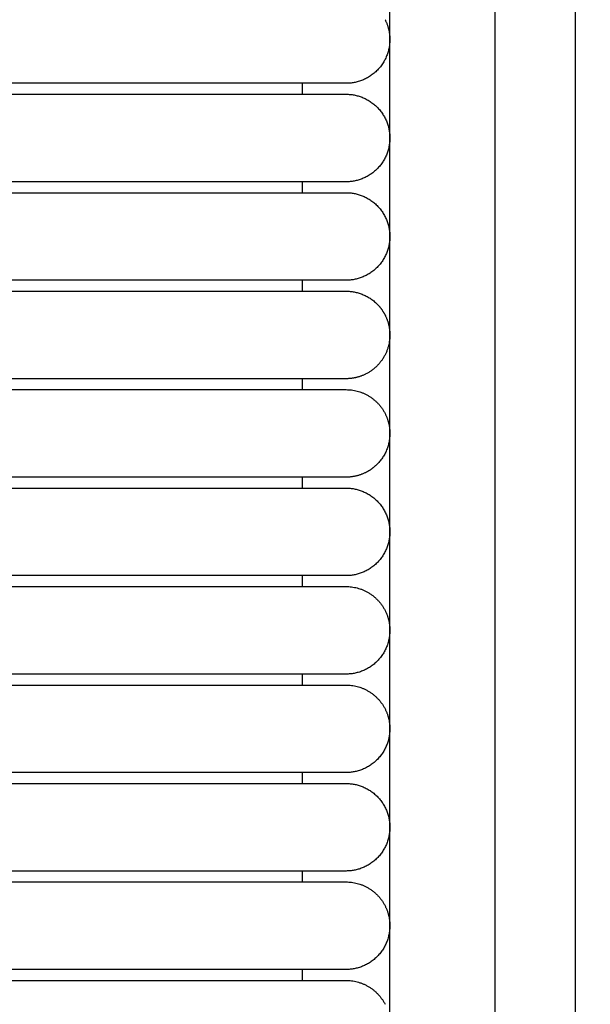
# Model space of a CAD drawing. Header units: millimetres. Extents: x -31695 to -19845, y -5614 to 7253.
# Tile 79 of 256: x -31380 to -31354, y 4724 to 4769. Entities that reach past the tile are written whole.
import ezdxf

# ---------------------------------------------------------------- set-up
doc = ezdxf.new("R2010")
doc.units = ezdxf.units.MM
doc.layers.add('2d', color=7, linetype='Continuous', true_color=0x000000)

msp = doc.modelspace()

# ---------------------------------------------------------------- linework, layer by layer
at = {"layer": '2d', "linetype": 'Continuous', "lineweight": -3}
msp.add_lwpolyline([(-31363.204, 4642.495), (-31363.204, 5407.495)], dxfattribs=at)
for points, knots in [([(-31357.749, 4624.902), (-31357.832, 4626.341), (-31357.901, 4627.78), (-31357.96, 4629.221), (-31358.024, 4630.779), (-31358.076, 4632.338), (-31358.12, 4633.897), (-31358.166, 4635.575), (-31358.204, 4637.252), (-31358.234, 4638.931), (-31358.268, 4640.756), (-31358.293, 4642.581), (-31358.313, 4644.407), (-31358.334, 4646.353), (-31358.349, 4648.299), (-31358.361, 4650.245), (-31358.373, 4652.277), (-31358.38, 4654.31), (-31358.385, 4656.342), (-31358.391, 4658.489), (-31358.393, 4660.636), (-31358.395, 4662.783), (-31358.397, 4666.01), (-31358.397, 4669.236), (-31358.397, 4672.463), (-31358.396, 4682.95), (-31358.396, 4693.438), (-31358.396, 4703.926), (-31358.396, 4715.826), (-31358.396, 4727.727), (-31358.396, 4739.627), (-31358.396, 4752.869), (-31358.396, 4766.11), (-31358.396, 4779.351), (-31358.396, 4793.947), (-31358.396, 4808.544), (-31358.396, 4823.14), (-31358.396, 4854.606), (-31358.396, 4886.071), (-31358.396, 4917.536), (-31358.396, 4950.544), (-31358.396, 4983.553), (-31358.396, 5016.561), (-31358.396, 5049.57), (-31358.396, 5082.578), (-31358.396, 5115.586), (-31358.396, 5131.318), (-31358.396, 5147.051), (-31358.396, 5162.784), (-31358.396, 5178.517), (-31358.396, 5194.251), (-31358.396, 5209.983), (-31358.396, 5217.281), (-31358.396, 5224.579), (-31358.396, 5231.877), (-31358.396, 5239.175), (-31358.396, 5246.473), (-31358.396, 5253.771), (-31358.396, 5259.091), (-31358.396, 5264.412), (-31358.396, 5269.732)], [0, 0, 0, 0, 4.32571, 4.32571, 4.32571, 9.006348, 9.006348, 9.006348, 14.041632, 14.041632, 14.041632, 19.519096, 19.519096, 19.519096, 25.35732, 25.35732, 25.35732, 31.454857, 31.454857, 31.454857, 37.895938, 37.895938, 37.895938, 47.575429, 47.575429, 47.575429, 79.038556, 79.038556, 79.038556, 114.740207, 114.740207, 114.740207, 154.464201, 154.464201, 154.464201, 198.253062, 198.253062, 198.253062, 292.648844, 292.648844, 292.648844, 391.674129, 391.674129, 391.674129, 490.698643, 490.698643, 490.698643, 537.896832, 537.896832, 537.896832, 585.096367, 585.096367, 585.096367, 606.990068, 606.990068, 606.990068, 628.884072, 628.884072, 628.884072, 644.845046, 644.845046, 644.845046, 644.845046]), ([(-31354.038, 4625.082), (-31354.121, 4626.499), (-31354.19, 4627.927), (-31354.249, 4629.346), (-31354.313, 4630.891), (-31354.365, 4632.436), (-31354.409, 4633.982), (-31354.456, 4635.649), (-31354.494, 4637.316), (-31354.525, 4638.984), (-31354.559, 4640.802), (-31354.585, 4642.619), (-31354.606, 4644.437), (-31354.628, 4646.378), (-31354.644, 4648.318), (-31354.656, 4650.259), (-31354.669, 4652.288), (-31354.677, 4654.317), (-31354.683, 4656.346), (-31354.69, 4658.491), (-31354.693, 4660.636), (-31354.695, 4662.782), (-31354.698, 4665.264), (-31354.699, 4667.746), (-31354.7, 4670.228), (-31354.7, 4670.972), (-31354.7, 4671.716), (-31354.7, 4672.46), (-31354.703, 4682.948), (-31354.706, 4693.436), (-31354.708, 4703.924), (-31354.71, 4715.824), (-31354.712, 4727.725), (-31354.714, 4739.626), (-31354.715, 4752.867), (-31354.717, 4766.109), (-31354.718, 4779.35), (-31354.719, 4793.947), (-31354.72, 4808.543), (-31354.721, 4823.14), (-31354.722, 4854.605), (-31354.723, 4886.07), (-31354.723, 4917.536), (-31354.723, 4950.544), (-31354.723, 4983.553), (-31354.723, 5016.561), (-31354.723, 5049.569), (-31354.723, 5082.578), (-31354.723, 5115.586), (-31354.723, 5131.319), (-31354.723, 5147.051), (-31354.722, 5162.784), (-31354.722, 5178.517), (-31354.721, 5194.251), (-31354.721, 5209.984), (-31354.72, 5217.282), (-31354.72, 5224.58), (-31354.719, 5231.878), (-31354.719, 5238.188), (-31354.718, 5244.497), (-31354.718, 5250.807)], [0, 0, 0, 0, 4.271346, 4.271346, 4.271346, 8.910793, 8.910793, 8.910793, 13.915218, 13.915218, 13.915218, 19.369775, 19.369775, 19.369775, 25.191998, 25.191998, 25.191998, 31.279337, 31.279337, 31.279337, 37.714779, 37.714779, 37.714779, 45.161136, 45.161136, 45.161136, 47.392834, 47.392834, 47.392834, 78.857016, 78.857016, 78.857016, 114.55941, 114.55941, 114.55941, 154.283912, 154.283912, 154.283912, 198.073133, 198.073133, 198.073133, 292.469323, 292.469323, 292.469323, 391.494727, 391.494727, 391.494727, 490.51936, 490.51936, 490.51936, 537.717708, 537.717708, 537.717708, 584.917492, 584.917492, 584.917492, 606.811354, 606.811354, 606.811354, 625.740521, 625.740521, 625.740521, 625.740521])]:
    msp.add_open_spline(points, degree=3, knots=knots, dxfattribs=at)
for points, weights, knots in [([(-31363.422, 4769.403), (-31363.204, 4768.975), (-31363.204, 4768.495), (-31363.204, 4767.667), (-31363.79, 4767.081), (-31364.376, 4766.495), (-31365.204, 4766.495)], [0.874965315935, 0.909550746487, 1, 0.853553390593, 0.853553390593, 0.853553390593, 1], [2.290392, 2.290392, 2.290392, 3.313708, 3.313708, 4.970563, 4.970563, 6.627417, 6.627417, 6.627417]), ([(-31365.204, 4766.495), (-31365.204, 4766.495), (-31367.255, 4766.495), (-31369.305, 4766.495), (-31372.204, 4766.495)], [1, 0.853553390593, 0.853553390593, 0.853553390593, 1], [0, 0, 0, 5.79899, 5.79899, 11.59798, 11.59798, 11.59798]), ([(-31372.204, 4765.995), (-31369.305, 4765.995), (-31367.255, 4765.995), (-31365.204, 4765.995), (-31365.204, 4765.995)], [1, 0.853553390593, 0.853553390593, 0.853553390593, 1], [0, 0, 0, 5.79899, 5.79899, 11.59798, 11.59798, 11.59798]), ([(-31365.204, 4765.995), (-31364.376, 4765.995), (-31363.79, 4765.409), (-31363.204, 4764.823), (-31363.204, 4763.995), (-31363.204, 4763.167), (-31363.79, 4762.581), (-31364.376, 4761.995), (-31365.204, 4761.995)], [1, 0.853553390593, 0.853553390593, 0.853553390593, 1, 0.853553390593, 0.853553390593, 0.853553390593, 1], [0, 0, 0, 1.656854, 1.656854, 3.313708, 3.313708, 4.970563, 4.970563, 6.627417, 6.627417, 6.627417]), ([(-31365.204, 4761.995), (-31365.204, 4761.995), (-31367.255, 4761.995), (-31369.305, 4761.995), (-31372.204, 4761.995)], [1, 0.853553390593, 0.853553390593, 0.853553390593, 1], [0, 0, 0, 5.79899, 5.79899, 11.59798, 11.59798, 11.59798]), ([(-31372.204, 4761.495), (-31369.305, 4761.495), (-31367.255, 4761.495), (-31365.204, 4761.495), (-31365.204, 4761.495)], [1, 0.853553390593, 0.853553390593, 0.853553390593, 1], [0, 0, 0, 5.79899, 5.79899, 11.59798, 11.59798, 11.59798]), ([(-31365.204, 4761.495), (-31363.204, 4761.495), (-31363.204, 4759.495), (-31363.204, 4757.495), (-31365.204, 4757.495)], [1, 0.707106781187, 1, 0.707106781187, 1], [6.283185, 6.283185, 6.283185, 9.424778, 9.424778, 12.566371, 12.566371, 12.566371]), ([(-31365.204, 4757.495), (-31365.204, 4757.495), (-31367.255, 4757.495), (-31369.305, 4757.495), (-31372.204, 4757.495)], [1, 0.853553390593, 0.853553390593, 0.853553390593, 1], [0, 0, 0, 5.79899, 5.79899, 11.59798, 11.59798, 11.59798]), ([(-31372.204, 4756.995), (-31369.305, 4756.995), (-31367.255, 4756.995), (-31365.204, 4756.995), (-31365.204, 4756.995)], [1, 0.853553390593, 0.853553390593, 0.853553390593, 1], [0, 0, 0, 5.79899, 5.79899, 11.59798, 11.59798, 11.59798]), ([(-31365.204, 4756.995), (-31364.376, 4756.995), (-31363.79, 4756.409), (-31363.566, 4756.185), (-31363.422, 4755.903)], [1, 0.853553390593, 0.853553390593, 0.853553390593, 0.874965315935], [0, 0, 0, 1.656854, 1.656854, 2.290392, 2.290392, 2.290392]), ([(-31363.422, 4755.903), (-31363.204, 4755.475), (-31363.204, 4754.995), (-31363.204, 4753.769), (-31364.296, 4753.213)], [0.874965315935, 0.909550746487, 1, 0.797556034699, 0.874965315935], [14.737798, 14.737798, 14.737798, 15.707963, 15.707963, 17.879391, 17.879391, 17.879391]), ([(-31365.204, 4752.995), (-31365.204, 4752.995), (-31367.255, 4752.995), (-31369.305, 4752.995), (-31372.204, 4752.995)], [1, 0.853553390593, 0.853553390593, 0.853553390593, 1], [0, 0, 0, 5.79899, 5.79899, 11.59798, 11.59798, 11.59798]), ([(-31372.204, 4752.495), (-31369.305, 4752.495), (-31367.255, 4752.495), (-31365.204, 4752.495), (-31365.204, 4752.495)], [1, 0.853553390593, 0.853553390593, 0.853553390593, 1], [0, 0, 0, 5.79899, 5.79899, 11.59798, 11.59798, 11.59798]), ([(-31363.422, 4751.403), (-31363.204, 4750.975), (-31363.204, 4750.495), (-31363.204, 4749.667), (-31363.79, 4749.081), (-31364.014, 4748.857), (-31364.296, 4748.713)], [0.874965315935, 0.909550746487, 1, 0.853553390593, 0.853553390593, 0.853553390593, 0.874965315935], [2.290392, 2.290392, 2.290392, 3.313708, 3.313708, 4.970563, 4.970563, 5.604101, 5.604101, 5.604101]), ([(-31365.204, 4748.495), (-31365.204, 4748.495), (-31367.255, 4748.495), (-31369.305, 4748.495), (-31372.204, 4748.495)], [1, 0.853553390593, 0.853553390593, 0.853553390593, 1], [0, 0, 0, 5.79899, 5.79899, 11.59798, 11.59798, 11.59798]), ([(-31372.204, 4747.995), (-31369.305, 4747.995), (-31367.255, 4747.995), (-31365.204, 4747.995), (-31365.204, 4747.995)], [1, 0.853553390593, 0.853553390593, 0.853553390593, 1], [0, 0, 0, 5.79899, 5.79899, 11.59798, 11.59798, 11.59798]), ([(-31365.204, 4747.995), (-31363.204, 4747.995), (-31363.204, 4745.995), (-31363.204, 4743.995), (-31365.204, 4743.995)], [1, 0.707106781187, 1, 0.707106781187, 1], [6.283185, 6.283185, 6.283185, 9.424778, 9.424778, 12.566371, 12.566371, 12.566371]), ([(-31365.204, 4743.995), (-31365.204, 4743.995), (-31367.255, 4743.995), (-31369.305, 4743.995), (-31372.204, 4743.995)], [1, 0.853553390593, 0.853553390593, 0.853553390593, 1], [0, 0, 0, 5.79899, 5.79899, 11.59798, 11.59798, 11.59798]), ([(-31372.204, 4743.495), (-31369.305, 4743.495), (-31367.255, 4743.495), (-31365.204, 4743.495), (-31365.204, 4743.495)], [1, 0.853553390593, 0.853553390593, 0.853553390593, 1], [0, 0, 0, 5.79899, 5.79899, 11.59798, 11.59798, 11.59798]), ([(-31363.422, 4742.403), (-31363.204, 4741.975), (-31363.204, 4741.495), (-31363.204, 4740.667), (-31363.79, 4740.081), (-31364.376, 4739.495), (-31365.204, 4739.495)], [0.874965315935, 0.909550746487, 1, 0.853553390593, 0.853553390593, 0.853553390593, 1], [2.290392, 2.290392, 2.290392, 3.313708, 3.313708, 4.970563, 4.970563, 6.627417, 6.627417, 6.627417]), ([(-31365.204, 4739.495), (-31365.204, 4739.495), (-31367.255, 4739.495), (-31369.305, 4739.495), (-31372.204, 4739.495)], [1, 0.853553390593, 0.853553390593, 0.853553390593, 1], [0, 0, 0, 5.79899, 5.79899, 11.59798, 11.59798, 11.59798]), ([(-31372.204, 4738.995), (-31369.305, 4738.995), (-31367.255, 4738.995), (-31365.204, 4738.995), (-31365.204, 4738.995)], [1, 0.853553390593, 0.853553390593, 0.853553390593, 1], [0, 0, 0, 5.79899, 5.79899, 11.59798, 11.59798, 11.59798]), ([(-31363.422, 4737.903), (-31363.204, 4737.475), (-31363.204, 4736.995), (-31363.204, 4736.167), (-31363.79, 4735.581), (-31364.376, 4734.995), (-31365.204, 4734.995)], [0.874965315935, 0.909550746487, 1, 0.853553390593, 0.853553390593, 0.853553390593, 1], [2.290392, 2.290392, 2.290392, 3.313708, 3.313708, 4.970563, 4.970563, 6.627417, 6.627417, 6.627417]), ([(-31365.204, 4734.995), (-31365.204, 4734.995), (-31367.255, 4734.995), (-31369.305, 4734.995), (-31372.204, 4734.995)], [1, 0.853553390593, 0.853553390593, 0.853553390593, 1], [0, 0, 0, 5.79899, 5.79899, 11.59798, 11.59798, 11.59798]), ([(-31372.204, 4734.495), (-31369.305, 4734.495), (-31367.255, 4734.495), (-31365.204, 4734.495), (-31365.204, 4734.495)], [1, 0.853553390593, 0.853553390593, 0.853553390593, 1], [0, 0, 0, 5.79899, 5.79899, 11.59798, 11.59798, 11.59798]), ([(-31365.204, 4734.495), (-31363.204, 4734.495), (-31363.204, 4732.495), (-31363.204, 4730.495), (-31365.204, 4730.495)], [1, 0.707106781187, 1, 0.707106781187, 1], [6.283185, 6.283185, 6.283185, 9.424778, 9.424778, 12.566371, 12.566371, 12.566371]), ([(-31365.204, 4730.495), (-31365.204, 4730.495), (-31367.255, 4730.495), (-31369.305, 4730.495), (-31372.204, 4730.495)], [1, 0.853553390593, 0.853553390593, 0.853553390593, 1], [0, 0, 0, 5.79899, 5.79899, 11.59798, 11.59798, 11.59798]), ([(-31372.204, 4729.995), (-31369.305, 4729.995), (-31367.255, 4729.995), (-31365.204, 4729.995), (-31365.204, 4729.995)], [1, 0.853553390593, 0.853553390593, 0.853553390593, 1], [0, 0, 0, 5.79899, 5.79899, 11.59798, 11.59798, 11.59798]), ([(-31363.422, 4728.903), (-31363.204, 4728.475), (-31363.204, 4727.995), (-31363.204, 4727.167), (-31363.79, 4726.581), (-31364.376, 4725.995), (-31365.204, 4725.995)], [0.874965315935, 0.909550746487, 1, 0.853553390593, 0.853553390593, 0.853553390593, 1], [2.290392, 2.290392, 2.290392, 3.313708, 3.313708, 4.970563, 4.970563, 6.627417, 6.627417, 6.627417]), ([(-31365.204, 4725.995), (-31365.204, 4725.995), (-31367.255, 4725.995), (-31369.305, 4725.995), (-31372.204, 4725.995)], [1, 0.853553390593, 0.853553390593, 0.853553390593, 1], [0, 0, 0, 5.79899, 5.79899, 11.59798, 11.59798, 11.59798]), ([(-31372.204, 4725.495), (-31369.305, 4725.495), (-31367.255, 4725.495), (-31365.204, 4725.495), (-31365.204, 4725.495)], [1, 0.853553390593, 0.853553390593, 0.853553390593, 1], [0, 0, 0, 5.79899, 5.79899, 11.59798, 11.59798, 11.59798])]:
    msp.add_rational_spline(points, weights, degree=2, knots=knots, dxfattribs=at)
for points in [[(-31372.204, 4766.495), (-31380.974, 4766.495), (-31389.743, 4766.495)], [(-31367.204, 4765.995), (-31367.204, 4766.245), (-31367.204, 4766.495)], [(-31389.743, 4765.995), (-31380.974, 4765.995), (-31372.204, 4765.995)], [(-31372.204, 4761.995), (-31380.974, 4761.995), (-31389.743, 4761.995)], [(-31367.204, 4761.496), (-31367.204, 4761.745), (-31367.204, 4761.995)], [(-31389.743, 4761.495), (-31380.974, 4761.495), (-31372.204, 4761.495)], [(-31372.204, 4757.495), (-31380.974, 4757.495), (-31389.743, 4757.495)], [(-31367.204, 4756.995), (-31367.204, 4757.245), (-31367.204, 4757.496)], [(-31389.743, 4756.995), (-31380.974, 4756.995), (-31372.204, 4756.995)], [(-31372.204, 4752.995), (-31380.974, 4752.995), (-31389.743, 4752.995)], [(-31367.204, 4752.495), (-31367.204, 4752.745), (-31367.204, 4752.995)], [(-31389.743, 4752.495), (-31380.974, 4752.495), (-31372.204, 4752.495)], [(-31372.204, 4748.495), (-31380.974, 4748.495), (-31389.743, 4748.495)], [(-31367.204, 4747.995), (-31367.204, 4748.245), (-31367.204, 4748.495)], [(-31389.743, 4747.995), (-31380.974, 4747.995), (-31372.204, 4747.995)], [(-31372.204, 4743.995), (-31380.974, 4743.995), (-31389.743, 4743.995)], [(-31367.204, 4743.495), (-31367.204, 4743.745), (-31367.204, 4743.995)], [(-31389.743, 4743.495), (-31380.974, 4743.495), (-31372.204, 4743.495)], [(-31372.204, 4739.495), (-31380.974, 4739.495), (-31389.743, 4739.495)], [(-31367.204, 4738.995), (-31367.204, 4739.245), (-31367.204, 4739.495)], [(-31389.743, 4738.995), (-31380.974, 4738.995), (-31372.204, 4738.995)], [(-31372.204, 4734.995), (-31380.974, 4734.995), (-31389.743, 4734.995)], [(-31367.204, 4734.495), (-31367.204, 4734.745), (-31367.204, 4734.995)], [(-31389.743, 4734.495), (-31380.974, 4734.495), (-31372.204, 4734.495)], [(-31372.204, 4730.495), (-31380.974, 4730.495), (-31389.743, 4730.495)], [(-31367.204, 4729.995), (-31367.204, 4730.245), (-31367.204, 4730.495)], [(-31389.743, 4729.995), (-31380.974, 4729.995), (-31372.204, 4729.995)], [(-31372.204, 4725.995), (-31380.974, 4725.995), (-31389.743, 4725.995)], [(-31367.204, 4725.495), (-31367.204, 4725.745), (-31367.204, 4725.995)], [(-31389.743, 4725.495), (-31380.974, 4725.495), (-31372.204, 4725.495)]]:
    msp.add_open_spline(points, degree=2, dxfattribs=at)
for points, weights in [([(-31364.296, 4753.213), (-31364.724, 4752.995), (-31365.204, 4752.995)], [0.874965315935, 0.909550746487, 1]), ([(-31365.204, 4752.495), (-31363.979, 4752.495), (-31363.422, 4751.403)], [1, 0.797556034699, 0.874965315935]), ([(-31364.296, 4748.713), (-31364.724, 4748.495), (-31365.204, 4748.495)], [0.874965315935, 0.909550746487, 1]), ([(-31365.204, 4743.495), (-31363.979, 4743.495), (-31363.422, 4742.403)], [1, 0.797556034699, 0.874965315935]), ([(-31365.204, 4738.995), (-31363.979, 4738.995), (-31363.422, 4737.903)], [1, 0.797556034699, 0.874965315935]), ([(-31365.204, 4729.995), (-31363.979, 4729.995), (-31363.422, 4728.903)], [1, 0.797556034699, 0.874965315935]), ([(-31365.204, 4725.495), (-31363.979, 4725.495), (-31363.422, 4724.403)], [1, 0.797556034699, 0.874965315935])]:
    msp.add_rational_spline(points, weights, degree=2, dxfattribs=at)

doc.saveas('drawing.dxf')
